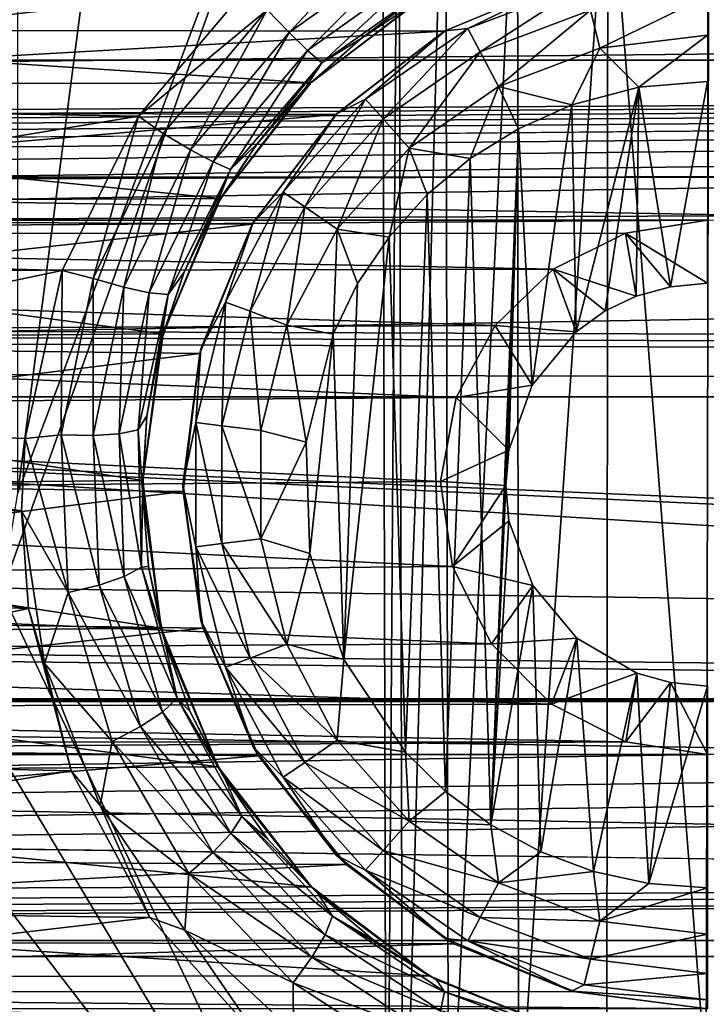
# Model space of a CAD drawing. Header units: metres. Extents: x -95 to 103, y -12 to 12.
# Tile 238 of 256: x -35.9 to -34.2, y -3.67 to -1.23. Entities that reach past the tile are written whole.
import ezdxf

# ---------------------------------------------------------------- set-up
doc = ezdxf.new("R2010")
doc.units = ezdxf.units.M
doc.layers.add('solid_P74500', color=7, linetype='CONTINUOUS')
doc.layers.add('solid_P74500_01', color=7, linetype='CONTINUOUS')

msp = doc.modelspace()

# ---------------------------------------------------------------- linework, layer by layer
at = {"layer": 'solid_P74500'}
for points in [[(-35.908985, -2.4, -1.8), (-35.908985, 2.4, -1.8), (-34.994942, 4.65, -1.8)], [(-35.006725, 0, -1.8), (-35.908985, -2.4, -1.8), (-34.994942, 4.65, -1.8)], [(-21.509121, -2.955877, 0.5), (-37.956421, 3.255723, 0.5), (-37.956421, 2.251903, 0.5)], [(-22.5, -1.545012, 0.5), (-22.5, 1.545012, 0.5), (-37.956421, 3.255723, 0.5)], [(-22.454512, -1.91126, 0.5), (-22.5, -1.545012, 0.5), (-37.956421, 3.255723, 0.5)], [(-22.322382, -2.252624, 0.5), (-22.454512, -1.91126, 0.5), (-37.956421, 3.255723, 0.5)], [(-22.111977, -2.551388, 0.5), (-22.322382, -2.252624, 0.5), (-37.956421, 3.255723, 0.5)], [(-21.835627, -2.790458, 0.5), (-22.111977, -2.551388, 0.5), (-37.956421, 3.255723, 0.5)], [(-21.509121, -2.955877, 0.5), (-21.835627, -2.790458, 0.5), (-37.956421, 3.255723, 0.5)], [(-21.509121, -2.955877, 0.5), (-37.956421, 2.251903, 0.5), (-37.956421, -2.251903, 0.5)], [(-94.018356, -1.947775, 12.347315), (89.300003, 0, 12.5), (-94.018356, 0, 12.5)], [(-35.006725, 0, -1.8), (-34.994942, -4.65, -1.8), (-35.948883, -2.647376, -1.8)], [(-35.006725, 0, -1.8), (-35.948883, -2.647376, -1.8), (-35.908985, -2.4, -1.8)], [(-34.965683, -0.253508, -1.8), (-34.994942, -4.65, -1.8), (-35.006725, 0, -1.8)], [(-34.965683, -0.253508, -1.8), (-34.954845, -4.401396, -1.8), (-34.994942, -4.65, -1.8)], [(-34.965683, -0.253508, -1.8), (-34.849258, -0.477996, -1.8), (-34.954845, -4.401396, -1.8)], [(-90.699997, -1.617044, 10.880484), (-13, -1.617046, 10.880494), (-13, -0.3, 10.995909)], [(-90.699997, -1.617044, 10.880484), (-13, -0.3, 10.995909), (-90.699997, -0.3, 10.995909)], [(-34.849258, -0.477996, -1.8), (-34.842022, -4.181844, -1.8), (-34.954845, -4.401396, -1.8)], [(-34.849258, -0.477996, -1.8), (-34.67054, -0.654936, -1.8), (-34.842022, -4.181844, -1.8)], [(-15, -0.5, -8.68562), (-85.675003, -1.327031, -8.597901), (-14.325, -1.326951, -8.597916)], [(-15, -0.5, -8.68562), (-85, -0.5, -8.68562), (-85.675003, -1.327031, -8.597901)], [(-34.67054, -0.654936, -1.8), (-34.668255, -4.007948, -1.8), (-34.842022, -4.181844, -1.8)], [(-34.67054, -0.654936, -1.8), (-34.446598, -0.767877, -1.8), (-34.668255, -4.007948, -1.8)], [(-8.2, -2.162539, 9.147798), (-90.699997, -2.162539, 9.147798), (-90.699997, -0.726812, 9.37156)], [(-8.2, -2.162539, 9.147798), (-90.699997, -0.726812, 9.37156), (-8.2, -0.726812, 9.37156)], [(-34.446598, -0.767877, -1.8), (-34.449169, -3.895406, -1.8), (-34.668255, -4.007948, -1.8)], [(-34.446598, -0.767877, -1.8), (-34.20311, -3.855084, -1.8), (-34.449169, -3.895406, -1.8)], [(-34.446598, -0.767877, -1.8), (-34.196846, -0.806697, -1.8), (-34.20311, -3.855084, -1.8)], [(-34.196846, -0.806697, -1.8), (-33.957005, -3.893337, -1.8), (-34.20311, -3.855084, -1.8)], [(-35.236435, -1.258709, -12.39299), (-35.290997, -1.202149, -12.432616), (-34.966064, -0.969143, -12.452668)], [(-34.927807, -1.03776, -12.412992), (-35.236435, -1.258709, -12.39299), (-34.966064, -0.969143, -12.452668)], [(-35.190903, -1.303362, -12.332295), (-35.236435, -1.258709, -12.39299), (-34.927807, -1.03776, -12.412992)], [(-34.895935, -1.092912, -12.352216), (-35.190903, -1.303362, -12.332295), (-34.927807, -1.03776, -12.412992)], [(-35.155926, -1.334144, -12.24754), (-35.190903, -1.303362, -12.332295), (-34.895935, -1.092912, -12.352216)], [(-34.871529, -1.132362, -12.267344), (-35.155926, -1.334144, -12.24754), (-34.895935, -1.092912, -12.352216)], [(-34.541023, -1.125822, -9.835777), (-38.557011, -1.250405, -9.820717), (-38.864166, -1.124405, -9.83594)], [(-34.541023, -1.125822, -9.835777), (-34.852089, -1.25561, -9.820053), (-38.557011, -1.250405, -9.820717)], [(-35.339699, -1.146616, -12.4473), (-37.814667, -1.429255, -12.41802), (-38.085049, -1.123883, -12.449373)], [(-35.339699, -1.146616, -12.4473), (-35.610275, -1.466333, -12.413697), (-37.814667, -1.429255, -12.41802)], [(-35.290997, -1.202149, -12.432616), (-35.610275, -1.466333, -12.413697), (-35.339699, -1.146616, -12.4473)], [(-34.871529, -1.132362, -12.267344), (-35.058296, -1.27396, -12.155999), (-35.155926, -1.334144, -12.24754)], [(-34.871529, -1.132362, -12.267344), (-34.905514, -1.170764, -12.165951), (-35.058296, -1.27396, -12.155999)], [(-34.849998, -1.254167, -12.7), (-34.852089, -1.25561, -9.820053), (-34.541023, -1.125822, -9.835777)], [(-34.849998, -1.254167, -12.7), (-34.541023, -1.125822, -9.835777), (-34.536465, -1.124296, -12.7)], [(-34.849998, -1.254167, -12.7), (-34.536465, -1.124296, -12.7), (-34.793568, -1.249048, -12.814588)], [(-34.536465, -1.124296, -12.7), (-34.505669, -1.139861, -12.814588), (-34.793568, -1.249048, -12.814588)], [(-34.793568, -1.249048, -12.814588), (-34.505669, -1.139861, -12.814588), (-34.763344, -1.306637, -12.912048)], [(-34.505669, -1.139861, -12.814588), (-34.490101, -1.203009, -12.912048), (-34.763344, -1.306637, -12.912048)], [(-35.182716, -1.38336, -11.416493), (-34.89571, -1.165409, -11.440796), (-38.498341, -1.168839, -11.440447)], [(-35.182716, -1.38336, -11.416493), (-38.498341, -1.168839, -11.440447), (-38.210136, -1.390416, -11.415636)], [(-34.905514, -1.170764, -12.165951), (-34.89571, -1.165409, -11.440796), (-35.182716, -1.38336, -11.416493)], [(-35.058296, -1.27396, -12.155999), (-34.905514, -1.170764, -12.165951), (-35.182716, -1.38336, -11.416493)], [(-34.490101, -1.203009, -12.912048), (-34.200001, -1.167785, -12.912048), (-34.466789, -1.297589, -12.977164)], [(-34.466789, -1.297589, -12.977164), (-34.200001, -1.167785, -12.912048), (-34.200001, -1.265195, -12.977164)], [(-35.290997, -1.202149, -12.432616), (-35.548603, -1.508744, -12.398873), (-35.610275, -1.466333, -12.413697)], [(-35.48122, -1.549275, -12.359361), (-35.548603, -1.508744, -12.398873), (-35.290997, -1.202149, -12.432616)], [(-35.236435, -1.258709, -12.39299), (-35.48122, -1.549275, -12.359361), (-35.290997, -1.202149, -12.432616)], [(-34.763344, -1.306637, -12.912048), (-34.490101, -1.203009, -12.912048), (-34.718075, -1.392889, -12.977164)], [(-34.490101, -1.203009, -12.912048), (-34.466789, -1.297589, -12.977164), (-34.718075, -1.392889, -12.977164)], [(-34.852089, -1.25561, -9.820053), (-38.291302, -1.450814, -9.793117), (-38.557011, -1.250405, -9.820717)], [(-34.852089, -1.25561, -9.820053), (-35.120079, -1.462097, -9.791439), (-38.291302, -1.450814, -9.793117)], [(-35.425049, -1.579799, -12.298841), (-35.48122, -1.549275, -12.359361), (-35.236435, -1.258709, -12.39299)], [(-35.190903, -1.303362, -12.332295), (-35.425049, -1.579799, -12.298841), (-35.236435, -1.258709, -12.39299)], [(-35.11924, -1.460761, -12.7), (-35.120079, -1.462097, -9.791439), (-34.852089, -1.25561, -9.820053)], [(-35.11924, -1.460761, -12.7), (-34.852089, -1.25561, -9.820053), (-34.849998, -1.254167, -12.7)], [(-35.11924, -1.460761, -12.7), (-34.849998, -1.254167, -12.7), (-35.046974, -1.423962, -12.814588)], [(-35.046974, -1.423962, -12.814588), (-34.793568, -1.249048, -12.814588), (-35.003849, -1.472644, -12.912048)], [(-34.849998, -1.254167, -12.7), (-34.793568, -1.249048, -12.814588), (-35.046974, -1.423962, -12.814588)], [(-34.793568, -1.249048, -12.814588), (-34.763344, -1.306637, -12.912048), (-35.003849, -1.472644, -12.912048)], [(-34.466789, -1.297589, -12.977164), (-34.200001, -1.265195, -12.977164), (-34.370331, -1.394617, -13)], [(-34.200001, -1.265195, -12.977164), (-34.200001, -1.38, -13), (-34.370331, -1.394617, -13)], [(-35.195923, -1.396061, -12.142079), (-35.058296, -1.27396, -12.155999), (-35.182716, -1.38336, -11.416493)], [(-35.155926, -1.334144, -12.24754), (-35.058296, -1.27396, -12.155999), (-35.195923, -1.396061, -12.142079)], [(-35.381985, -1.598689, -12.214334), (-35.425049, -1.579799, -12.298841), (-35.190903, -1.303362, -12.332295)], [(-35.155926, -1.334144, -12.24754), (-35.381985, -1.598689, -12.214334), (-35.190903, -1.303362, -12.332295)], [(-35.003849, -1.472644, -12.912048), (-34.763344, -1.306637, -12.912048), (-34.939251, -1.545556, -12.977164)], [(-34.763344, -1.306637, -12.912048), (-34.718075, -1.392889, -12.977164), (-34.939251, -1.545556, -12.977164)], [(-34.718075, -1.392889, -12.977164), (-34.466789, -1.297589, -12.977164), (-34.535686, -1.438026, -13)], [(-34.466789, -1.297589, -12.977164), (-34.370331, -1.394617, -13), (-34.535686, -1.438026, -13)], [(-84.199997, -1.723817, -8.527512), (-14.325, -1.326951, -8.597916), (-85.675003, -1.327031, -8.597901)], [(-84.199997, -1.723817, -8.527512), (-79.199997, -1.723817, -8.527512), (-14.325, -1.326951, -8.597916)], [(-79.199997, -1.723817, -8.527512), (-74.199997, -1.723817, -8.527512), (-14.325, -1.326951, -8.597916)], [(-74.199997, -1.723817, -8.527512), (-69.199997, -1.723817, -8.527512), (-14.325, -1.326951, -8.597916)], [(-69.199997, -1.723817, -8.527512), (-64.199997, -1.723817, -8.527512), (-14.325, -1.326951, -8.597916)], [(-64.199997, -1.723817, -8.527512), (-59.200001, -1.723817, -8.527512), (-14.325, -1.326951, -8.597916)], [(-59.200001, -1.723817, -8.527512), (-54.200001, -1.723817, -8.527512), (-14.325, -1.326951, -8.597916)], [(-54.200001, -1.723817, -8.527512), (-49.200001, -1.723817, -8.527512), (-14.325, -1.326951, -8.597916)], [(-49.200001, -1.723817, -8.527512), (-44.200001, -1.723817, -8.527512), (-14.325, -1.326951, -8.597916)], [(-44.200001, -1.723817, -8.527512), (-39.200001, -1.723817, -8.527512), (-14.325, -1.326951, -8.597916)], [(-39.200001, -1.723817, -8.527512), (-34.200001, -1.723817, -8.527512), (-14.325, -1.326951, -8.597916)], [(-35.155926, -1.334144, -12.24754), (-35.316139, -1.534879, -12.124618), (-35.381985, -1.598689, -12.214334)], [(-35.155926, -1.334144, -12.24754), (-35.195923, -1.396061, -12.142079), (-35.316139, -1.534879, -12.124618)], [(-35.406647, -1.6701, -11.378082), (-35.182716, -1.38336, -11.416493), (-38.210136, -1.390416, -11.415636)], [(-35.406647, -1.6701, -11.378082), (-38.210136, -1.390416, -11.415636), (-37.986534, -1.68181, -11.376358)], [(-35.195923, -1.396061, -12.142079), (-35.182716, -1.38336, -11.416493), (-35.406647, -1.6701, -11.378082)], [(-34.370331, -1.394617, -13), (-34.200001, -1.38, -13), (-34.291828, -1.889518, -13)], [(-34.200001, -1.38, -13), (-34.200001, -1.88, -13), (-34.291828, -1.889518, -13)], [(-35.316139, -1.534879, -12.124618), (-35.195923, -1.396061, -12.142079), (-35.406647, -1.6701, -11.378082)], [(-34.939251, -1.545556, -12.977164), (-34.718075, -1.392889, -12.977164), (-34.788025, -1.571459, -13)], [(-34.718075, -1.392889, -12.977164), (-34.668499, -1.497416, -13), (-34.788025, -1.571459, -13)], [(-34.718075, -1.392889, -12.977164), (-34.535686, -1.438026, -13), (-34.668499, -1.497416, -13)], [(-34.535686, -1.438026, -13), (-34.370331, -1.394617, -13), (-34.525322, -2.000879, -13)], [(-34.370331, -1.394617, -13), (-34.4538, -1.949256, -13), (-34.525322, -2.000879, -13)], [(-34.370331, -1.394617, -13), (-34.376312, -1.912484, -13), (-34.4538, -1.949256, -13)], [(-34.370331, -1.394617, -13), (-34.291828, -1.889518, -13), (-34.376312, -1.912484, -13)], [(-35.610275, -1.466333, -12.413697), (-37.619183, -1.798082, -12.37), (-37.814667, -1.429255, -12.41802)], [(-35.25116, -1.654437, -12.814588), (-35.046974, -1.423962, -12.814588), (-35.197632, -1.691383, -12.912048)], [(-35.11924, -1.460761, -12.7), (-35.046974, -1.423962, -12.814588), (-35.25116, -1.654437, -12.814588)], [(-35.046974, -1.423962, -12.814588), (-35.003849, -1.472644, -12.912048), (-35.197632, -1.691383, -12.912048)], [(-34.668499, -1.497416, -13), (-34.535686, -1.438026, -13), (-34.634666, -2.133235, -13)], [(-34.535686, -1.438026, -13), (-34.525322, -2.000879, -13), (-34.634666, -2.133235, -13)], [(-35.120079, -1.462097, -9.791439), (-38.083183, -1.714678, -9.750379), (-38.291302, -1.450814, -9.793117)], [(-35.120079, -1.462097, -9.791439), (-35.328274, -1.734278, -9.746911), (-38.083183, -1.714678, -9.750379)], [(-35.325832, -1.73, -12.7), (-35.328274, -1.734278, -9.746911), (-35.120079, -1.462097, -9.791439)], [(-35.325832, -1.73, -12.7), (-35.120079, -1.462097, -9.791439), (-35.11924, -1.460761, -12.7)], [(-35.325832, -1.73, -12.7), (-35.11924, -1.460761, -12.7), (-35.25116, -1.654437, -12.814588)], [(-35.610275, -1.466333, -12.413697), (-35.799236, -1.848754, -12.362529), (-37.619183, -1.798082, -12.37)], [(-35.722137, -1.868475, -12.348531), (-35.799236, -1.848754, -12.362529), (-35.610275, -1.466333, -12.413697)], [(-35.548603, -1.508744, -12.398873), (-35.722137, -1.868475, -12.348531), (-35.610275, -1.466333, -12.413697)], [(-35.197632, -1.691383, -12.912048), (-35.003849, -1.472644, -12.912048), (-35.117466, -1.746719, -12.977164)], [(-35.003849, -1.472644, -12.912048), (-34.939251, -1.545556, -12.977164), (-35.117466, -1.746719, -12.977164)], [(-35.646454, -1.890138, -12.30921), (-35.722137, -1.868475, -12.348531), (-35.548603, -1.508744, -12.398873)], [(-35.48122, -1.549275, -12.359361), (-35.646454, -1.890138, -12.30921), (-35.548603, -1.508744, -12.398873)], [(-34.736984, -3.223215, -13), (-34.788025, -1.571459, -13), (-34.668499, -1.497416, -13)], [(-34.736984, -3.223215, -13), (-34.668499, -1.497416, -13), (-34.69928, -2.382048, -13)], [(-34.668499, -1.497416, -13), (-34.69249, -2.29461, -13), (-34.69928, -2.382048, -13)], [(-34.668499, -1.497416, -13), (-34.634666, -2.133235, -13), (-34.69249, -2.29461, -13)], [(-35.417145, -1.688223, -12.102405), (-35.316139, -1.534879, -12.124618), (-35.406647, -1.6701, -11.378082)], [(-35.381985, -1.598689, -12.214334), (-35.316139, -1.534879, -12.124618), (-35.417145, -1.688223, -12.102405)], [(-35.583755, -1.903963, -12.248988), (-35.646454, -1.890138, -12.30921), (-35.48122, -1.549275, -12.359361)], [(-35.425049, -1.579799, -12.298841), (-35.583755, -1.903963, -12.248988), (-35.48122, -1.549275, -12.359361)], [(-35.117466, -1.746719, -12.977164), (-34.939251, -1.545556, -12.977164), (-34.98888, -1.76597, -13)], [(-34.939251, -1.545556, -12.977164), (-34.894634, -1.660704, -13), (-34.98888, -1.76597, -13)], [(-34.939251, -1.545556, -12.977164), (-34.788025, -1.571459, -13), (-34.894634, -1.660704, -13)], [(-35.53624, -1.908709, -12.164902), (-35.583755, -1.903963, -12.248988), (-35.425049, -1.579799, -12.298841)], [(-35.381985, -1.598689, -12.214334), (-35.53624, -1.908709, -12.164902), (-35.425049, -1.579799, -12.298841)], [(-34.849243, -3.140564, -13), (-34.894634, -1.660704, -13), (-34.788025, -1.571459, -13)], [(-34.736984, -3.223215, -13), (-34.849243, -3.140564, -13), (-34.788025, -1.571459, -13)], [(-35.381985, -1.598689, -12.214334), (-35.497112, -1.853215, -12.075004), (-35.53624, -1.908709, -12.164902)], [(-35.381985, -1.598689, -12.214334), (-35.417145, -1.688223, -12.102405), (-35.497112, -1.853215, -12.075004)], [(-90.699997, -1.617044, 10.880484), (-90.699997, -2.910733, 10.607904), (-13, -1.617046, 10.880494)], [(-90.699997, -2.910733, 10.607904), (-13, -2.910733, 10.607904), (-13, -1.617046, 10.880494)], [(-35.394253, -1.92708, -12.814588), (-35.25116, -1.654437, -12.814588), (-35.333443, -1.950143, -12.912048)], [(-35.325832, -1.73, -12.7), (-35.25116, -1.654437, -12.814588), (-35.394253, -1.92708, -12.814588)], [(-35.25116, -1.654437, -12.814588), (-35.197632, -1.691383, -12.912048), (-35.333443, -1.950143, -12.912048)], [(-35.548954, -2.005872, -11.323713), (-35.406647, -1.6701, -11.378082), (-37.986534, -1.68181, -11.376358)], [(-35.548954, -2.005872, -11.323713), (-37.986534, -1.68181, -11.376358), (-37.846165, -2.025086, -11.320292)], [(-35.417145, -1.688223, -12.102405), (-35.406647, -1.6701, -11.378082), (-35.548954, -2.005872, -11.323713)], [(-34.948109, -3.04319, -13), (-34.98888, -1.76597, -13), (-34.894634, -1.660704, -13)], [(-34.849243, -3.140564, -13), (-34.948109, -3.04319, -13), (-34.894634, -1.660704, -13)], [(-35.497112, -1.853215, -12.075004), (-35.417145, -1.688223, -12.102405), (-35.548954, -2.005872, -11.323713)], [(-35.333443, -1.950143, -12.912048), (-35.197632, -1.691383, -12.912048), (-35.242359, -1.984685, -12.977164)], [(-35.197632, -1.691383, -12.912048), (-35.117466, -1.746719, -12.977164), (-35.242359, -1.984685, -12.977164)], [(-39.200001, -1.723817, -8.527512), (-38.992798, -1.757161, -8.520703), (-34.200001, -1.723817, -8.527512)], [(-38.992798, -1.757161, -8.520703), (-34.403358, -1.756095, -8.520923), (-34.200001, -1.723817, -8.527512)], [(-35.328274, -1.734278, -9.746911), (-37.949829, -2.023391, -9.691021), (-38.083183, -1.714678, -9.750379)], [(-35.455704, -2.043535, -12.7), (-35.328274, -1.734278, -9.746911), (-35.325832, -1.73, -12.7)], [(-35.455704, -2.043535, -12.7), (-35.325832, -1.73, -12.7), (-35.394253, -1.92708, -12.814588)], [(-34.200001, -1.88, -13), (-34.200001, -1.723817, -8.527512), (-34.403358, -1.756095, -8.520923)], [(-38.992798, -1.757161, -8.520703), (-34.582504, -1.845929, -8.501914), (-34.403358, -1.756095, -8.520923)], [(-38.992798, -1.757161, -8.520703), (-38.807369, -1.853611, -8.500242), (-34.582504, -1.845929, -8.501914)], [(-35.328274, -1.734278, -9.746911), (-35.458294, -2.055073, -9.684352), (-37.949829, -2.023391, -9.691021)], [(-35.455704, -2.043535, -12.7), (-35.458294, -2.055073, -9.684352), (-35.328274, -1.734278, -9.746911)], [(-35.242359, -1.984685, -12.977164), (-35.117466, -1.746719, -12.977164), (-35.127319, -2.00642, -13)], [(-35.117466, -1.746719, -12.977164), (-35.066879, -1.881509, -13), (-35.127319, -2.00642, -13)], [(-35.117466, -1.746719, -12.977164), (-34.98888, -1.76597, -13), (-35.066879, -1.881509, -13)], [(-34.376312, -1.912484, -13), (-34.403358, -1.756095, -8.520923), (-34.582504, -1.845929, -8.501914)], [(-34.291828, -1.889518, -13), (-34.200001, -1.88, -13), (-34.403358, -1.756095, -8.520923)], [(-34.376312, -1.912484, -13), (-34.291828, -1.889518, -13), (-34.403358, -1.756095, -8.520923)], [(-35.101101, -2.813346, -13), (-35.066879, -1.881509, -13), (-34.98888, -1.76597, -13)], [(-34.948109, -3.04319, -13), (-35.101101, -2.813346, -13), (-34.98888, -1.76597, -13)], [(-17, -2.917726, 11.123708), (-90.699997, -2.917726, 11.123708), (-92.5, -1.797398, 11.358476)], [(-35.799236, -1.848754, -12.362529), (-37.515591, -2.208822, -12.303296), (-37.619183, -1.798082, -12.37)], [(-38.807369, -1.853611, -8.500242), (-34.726402, -1.985125, -8.470494), (-34.582504, -1.845929, -8.501914)], [(-38.807369, -1.853611, -8.500242), (-38.660755, -2.0028, -8.466332), (-34.726402, -1.985125, -8.470494)], [(-35.799236, -1.848754, -12.362529), (-35.890751, -2.265586, -12.292971), (-37.515591, -2.208822, -12.303296)], [(-35.801437, -2.256752, -12.280845), (-35.890751, -2.265586, -12.292971), (-35.799236, -1.848754, -12.362529)], [(-35.722137, -1.868475, -12.348531), (-35.801437, -2.256752, -12.280845), (-35.799236, -1.848754, -12.362529)], [(-35.554874, -2.027416, -12.042666), (-35.497112, -1.853215, -12.075004), (-35.548954, -2.005872, -11.323713)], [(-35.53624, -1.908709, -12.164902), (-35.497112, -1.853215, -12.075004), (-35.554874, -2.027416, -12.042666)], [(-34.525322, -2.000879, -13), (-34.582504, -1.845929, -8.501914), (-34.726402, -1.985125, -8.470494)], [(-34.4538, -1.949256, -13), (-34.376312, -1.912484, -13), (-34.582504, -1.845929, -8.501914)], [(-34.525322, -2.000879, -13), (-34.4538, -1.949256, -13), (-34.582504, -1.845929, -8.501914)], [(-35.722599, -2.258195, -12.241779), (-35.801437, -2.256752, -12.280845), (-35.722137, -1.868475, -12.348531)], [(-35.646454, -1.890138, -12.30921), (-35.722599, -2.258195, -12.241779), (-35.722137, -1.868475, -12.348531)], [(-35.658142, -2.254272, -12.181951), (-35.722599, -2.258195, -12.241779), (-35.646454, -1.890138, -12.30921)], [(-35.583755, -1.903963, -12.248988), (-35.658142, -2.254272, -12.181951), (-35.646454, -1.890138, -12.30921)], [(-35.610485, -2.244181, -12.098416), (-35.658142, -2.254272, -12.181951), (-35.583755, -1.903963, -12.248988)], [(-35.53624, -1.908709, -12.164902), (-35.610485, -2.244181, -12.098416), (-35.583755, -1.903963, -12.248988)], [(-35.101101, -2.813346, -13), (-35.127319, -2.00642, -13), (-35.066879, -1.881509, -13)], [(-35.53624, -1.908709, -12.164902), (-35.589546, -2.209238, -12.004983), (-35.610485, -2.244181, -12.098416)], [(-35.53624, -1.908709, -12.164902), (-35.554874, -2.027416, -12.042666), (-35.589546, -2.209238, -12.004983)], [(-35.467941, -2.226044, -12.814588), (-35.394253, -1.92708, -12.814588), (-35.403378, -2.233884, -12.912048)], [(-35.455704, -2.043535, -12.7), (-35.394253, -1.92708, -12.814588), (-35.467941, -2.226044, -12.814588)], [(-35.394253, -1.92708, -12.814588), (-35.333443, -1.950143, -12.912048), (-35.403378, -2.233884, -12.912048)], [(-35.403378, -2.233884, -12.912048), (-35.333443, -1.950143, -12.912048), (-35.306675, -2.245625, -12.977164)], [(-35.333443, -1.950143, -12.912048), (-35.242359, -1.984685, -12.977164), (-35.306675, -2.245625, -12.977164)], [(-38.660755, -2.0028, -8.466332), (-34.822987, -2.164172, -8.426527), (-34.726402, -1.985125, -8.470494)], [(-35.306675, -2.245625, -12.977164), (-35.242359, -1.984685, -12.977164), (-35.194279, -2.274285, -13)], [(-35.242359, -1.984685, -12.977164), (-35.127319, -2.00642, -13), (-35.194279, -2.274285, -13)], [(-34.634666, -2.133235, -13), (-34.726402, -1.985125, -8.470494), (-34.822987, -2.164172, -8.426527)], [(-34.634666, -2.133235, -13), (-34.525322, -2.000879, -13), (-34.726402, -1.985125, -8.470494)], [(-38.660755, -2.0028, -8.466332), (-38.568012, -2.190957, -8.419602), (-34.822987, -2.164172, -8.426527)], [(-35.458294, -2.055073, -9.684352), (-37.901043, -2.360147, -9.614557), (-37.949829, -2.023391, -9.691021)], [(-35.599232, -2.369275, -11.25329), (-35.548954, -2.005872, -11.323713), (-37.846165, -2.025086, -11.320292)], [(-35.599232, -2.369275, -11.25329), (-37.846165, -2.025086, -11.320292), (-37.800606, -2.391351, -11.248619)], [(-35.554874, -2.027416, -12.042666), (-35.548954, -2.005872, -11.323713), (-35.599232, -2.369275, -11.25329)], [(-35.18536, -2.550327, -13), (-35.194279, -2.274285, -13), (-35.127319, -2.00642, -13)], [(-35.101101, -2.813346, -13), (-35.18536, -2.550327, -13), (-35.127319, -2.00642, -13)], [(-35.589546, -2.209238, -12.004983), (-35.554874, -2.027416, -12.042666), (-35.599232, -2.369275, -11.25329)], [(-35.5, -2.38, -12.7), (-35.458294, -2.055073, -9.684352), (-35.455704, -2.043535, -12.7)], [(-35.5, -2.38, -12.7), (-35.455704, -2.043535, -12.7), (-35.467941, -2.226044, -12.814588)], [(-35.458294, -2.055073, -9.684352), (-35.499374, -2.396642, -9.605525), (-37.901043, -2.360147, -9.614557)], [(-35.5, -2.38, -12.7), (-35.499374, -2.396642, -9.605525), (-35.458294, -2.055073, -9.684352)], [(-34.69249, -2.29461, -13), (-34.634666, -2.133235, -13), (-34.822987, -2.164172, -8.426527)], [(-16.67, -3.55, 8.703878), (-90.699997, -3.55, 8.703878), (-90.699997, -2.162539, 9.147798)], [(-16.67, -3.301332, 8.801205), (-16.67, -3.55, 8.703878), (-90.699997, -2.162539, 9.147798)], [(-16.67, -3.301332, 8.801205), (-90.699997, -2.162539, 9.147798), (-16.67, -3.05, 8.891428)], [(-14.67, -3.05, 8.891428), (-16.67, -3.05, 8.891428), (-90.699997, -2.162539, 9.147798)], [(-8.2, -2.162539, 9.147798), (-14.67, -3.05, 8.891428), (-90.699997, -2.162539, 9.147798)], [(-38.568012, -2.190957, -8.419602), (-34.861526, -2.371784, -8.370462), (-34.822987, -2.164172, -8.426527)], [(-34.69249, -2.29461, -13), (-34.822987, -2.164172, -8.426527), (-34.861526, -2.371784, -8.370462)], [(-38.568012, -2.190957, -8.419602), (-38.538437, -2.402006, -8.36184), (-34.861526, -2.371784, -8.370462)], [(-35.899746, -2.4446, -12.258627), (-37.50016, -2.444274, -12.258692), (-37.515591, -2.208822, -12.303296)], [(-35.890751, -2.265586, -12.292971), (-35.899746, -2.4446, -12.258627), (-37.515591, -2.208822, -12.303296)], [(-35.610485, -2.244181, -12.098416), (-35.589546, -2.209238, -12.004983), (-35.599907, -2.396032, -11.96127)], [(-35.599907, -2.396032, -11.96127), (-35.589546, -2.209238, -12.004983), (-35.599232, -2.369275, -11.25329)], [(-35.610485, -2.244181, -12.098416), (-35.602226, -2.584174, -12.016716), (-35.658142, -2.254272, -12.181951)], [(-35.610485, -2.244181, -12.098416), (-35.599907, -2.396032, -11.96127), (-35.602226, -2.584174, -12.016716)], [(-35.5, -2.38, -12.7), (-35.467941, -2.226044, -12.814588), (-35.467941, -2.533956, -12.814588)], [(-35.467941, -2.226044, -12.814588), (-35.403378, -2.233884, -12.912048), (-35.403378, -2.526116, -12.912048)], [(-35.467941, -2.533956, -12.814588), (-35.467941, -2.226044, -12.814588), (-35.403378, -2.526116, -12.912048)], [(-35.403378, -2.233884, -12.912048), (-35.306675, -2.245625, -12.977164), (-35.306675, -2.514375, -12.977164)], [(-35.403378, -2.526116, -12.912048), (-35.403378, -2.233884, -12.912048), (-35.306675, -2.514375, -12.977164)], [(-35.306675, -2.514375, -12.977164), (-35.306675, -2.245625, -12.977164), (-35.194279, -2.274285, -13)], [(-37.956421, -2.251903, 0.5), (-37.956421, -3.255723, 0.5), (-16.67, -3.55, 0.5)], [(-21.149256, -3.037568, 0.5), (-37.956421, -2.251903, 0.5), (-16.67, -3.55, 0.5)], [(-21.509121, -2.955877, 0.5), (-37.956421, -2.251903, 0.5), (-21.149256, -3.037568, 0.5)], [(-35.784, -2.647419, -12.197944), (-35.899746, -2.4446, -12.258627), (-35.890751, -2.265586, -12.292971)], [(-35.801437, -2.256752, -12.280845), (-35.784, -2.647419, -12.197944), (-35.890751, -2.265586, -12.292971)], [(-35.707226, -2.628935, -12.159133), (-35.784, -2.647419, -12.197944), (-35.801437, -2.256752, -12.280845)], [(-35.722599, -2.258195, -12.241779), (-35.707226, -2.628935, -12.159133), (-35.801437, -2.256752, -12.280845)], [(-35.658142, -2.254272, -12.181951), (-35.645786, -2.607955, -12.099697), (-35.722599, -2.258195, -12.241779)], [(-35.645786, -2.607955, -12.099697), (-35.707226, -2.628935, -12.159133), (-35.722599, -2.258195, -12.241779)], [(-35.602226, -2.584174, -12.016716), (-35.645786, -2.607955, -12.099697), (-35.658142, -2.254272, -12.181951)], [(-35.306675, -2.514375, -12.977164), (-35.194279, -2.274285, -13), (-35.18536, -2.550327, -13)], [(-34.69928, -2.382048, -13), (-34.69249, -2.29461, -13), (-34.861526, -2.371784, -8.370462)], [(-35.499374, -2.396642, -9.605525), (-37.940205, -2.700332, -9.524611), (-37.901043, -2.360147, -9.614557)], [(-38.538437, -2.402006, -8.36184), (-34.832134, -2.582519, -8.307863), (-34.861526, -2.371784, -8.370462)], [(-35.553787, -2.735547, -11.169906), (-37.800606, -2.391351, -11.248619), (-37.851887, -2.756503, -11.164752)], [(-35.553787, -2.735547, -11.169906), (-35.599232, -2.369275, -11.25329), (-37.800606, -2.391351, -11.248619)], [(-35.599907, -2.396032, -11.96127), (-35.599232, -2.369275, -11.25329), (-35.553787, -2.735547, -11.169906)], [(-35.455704, -2.716465, -12.7), (-35.499374, -2.396642, -9.605525), (-35.5, -2.38, -12.7)], [(-35.455704, -2.716465, -12.7), (-35.5, -2.38, -12.7), (-35.467941, -2.533956, -12.814588)], [(-34.69928, -2.382048, -13), (-34.861526, -2.371784, -8.370462), (-34.832134, -2.582519, -8.307863)], [(-34.691769, -2.469405, -13), (-34.69928, -2.382048, -13), (-34.832134, -2.582519, -8.307863)], [(-34.736984, -3.223215, -13), (-34.69928, -2.382048, -13), (-34.691769, -2.469405, -13)], [(-38.538437, -2.402006, -8.36184), (-38.578682, -2.613603, -8.298137), (-34.832134, -2.582519, -8.307863)], [(-35.499374, -2.396642, -9.605525), (-35.449978, -2.736265, -9.51435), (-37.940205, -2.700332, -9.524611)], [(-35.602226, -2.584174, -12.016716), (-35.599907, -2.396032, -11.96127), (-35.585194, -2.583069, -11.913528)], [(-35.585194, -2.583069, -11.913528), (-35.599907, -2.396032, -11.96127), (-35.553787, -2.735547, -11.169906)], [(-35.455704, -2.716465, -12.7), (-35.449978, -2.736265, -9.51435), (-35.499374, -2.396642, -9.605525)], [(89.300003, -2.500021, 12.247444), (89.300003, -2.45, 12.257548), (-94.018356, -3.847966, 11.892988)], [(-35.882362, -2.687148, -12.207753), (-37.511219, -2.63359, -12.219419), (-37.50016, -2.444274, -12.258692)], [(-35.899746, -2.4446, -12.258627), (-35.882362, -2.687148, -12.207753), (-37.50016, -2.444274, -12.258692)], [(-35.843239, -2.823382, -12.176609), (-35.882362, -2.687148, -12.207753), (-35.899746, -2.4446, -12.258627)], [(-35.784, -2.647419, -12.197944), (-35.843239, -2.823382, -12.176609), (-35.899746, -2.4446, -12.258627)], [(-34.632656, -2.63014, -13), (-34.691769, -2.469405, -13), (-34.832134, -2.582519, -8.307863)], [(-34.736984, -3.223215, -13), (-34.691769, -2.469405, -13), (-34.632656, -2.63014, -13)], [(89.300003, -2.55, 12.237136), (89.300003, -2.500021, 12.247444), (-94.018356, -3.847966, 11.892988)], [(-35.403378, -2.526116, -12.912048), (-35.306675, -2.514375, -12.977164), (-35.242359, -2.775315, -12.977164)], [(-35.242359, -2.775315, -12.977164), (-35.306675, -2.514375, -12.977164), (-35.18536, -2.550327, -13)], [(-35.467941, -2.533956, -12.814588), (-35.403378, -2.526116, -12.912048), (-35.333443, -2.809857, -12.912048)], [(-35.394253, -2.832921, -12.814588), (-35.467941, -2.533956, -12.814588), (-35.333443, -2.809857, -12.912048)], [(-35.455704, -2.716465, -12.7), (-35.467941, -2.533956, -12.814588), (-35.394253, -2.832921, -12.814588)], [(-35.333443, -2.809857, -12.912048), (-35.403378, -2.526116, -12.912048), (-35.242359, -2.775315, -12.977164)], [(92.5, -2.55, 12.237136), (89.300003, -2.55, 12.237136), (-94.018356, -3.847966, 11.892988)], [(92.5, -4.414677, 11.694401), (92.5, -2.55, 12.237136), (-94.018356, -3.847966, 11.892988)], [(-35.242359, -2.775315, -12.977164), (-35.18536, -2.550327, -13), (-35.101101, -2.813346, -13)], [(-38.578682, -2.613603, -8.298137), (-34.735504, -2.774547, -8.245719), (-34.832134, -2.582519, -8.307863)], [(-35.602226, -2.584174, -12.016716), (-35.514481, -2.909326, -11.92462), (-35.645786, -2.607955, -12.099697)], [(-35.602226, -2.584174, -12.016716), (-35.585194, -2.583069, -11.913528), (-35.545765, -2.765902, -11.863027)], [(-35.602226, -2.584174, -12.016716), (-35.545765, -2.765902, -11.863027), (-35.514481, -2.909326, -11.92462)], [(-35.545765, -2.765902, -11.863027), (-35.585194, -2.583069, -11.913528), (-35.553787, -2.735547, -11.169906)], [(-34.632656, -2.63014, -13), (-34.832134, -2.582519, -8.307863), (-34.735504, -2.774547, -8.245719)], [(-35.645786, -2.607955, -12.099697), (-35.55069, -2.944107, -12.007248), (-35.707226, -2.628935, -12.159133)], [(-35.514481, -2.909326, -11.92462), (-35.55069, -2.944107, -12.007248), (-35.645786, -2.607955, -12.099697)], [(-38.578682, -2.613603, -8.298137), (-38.680794, -2.796605, -8.238264), (-34.735504, -2.774547, -8.245719)], [(-35.882362, -2.687148, -12.207753), (-37.607014, -3.046415, -12.123092), (-37.511219, -2.63359, -12.219419)], [(-35.707226, -2.628935, -12.159133), (-35.605091, -2.979955, -12.066435), (-35.784, -2.647419, -12.197944)], [(-35.55069, -2.944107, -12.007248), (-35.605091, -2.979955, -12.066435), (-35.707226, -2.628935, -12.159133)], [(-34.612873, -3.290737, -13), (-34.736984, -3.223215, -13), (-34.632656, -2.63014, -13)], [(-34.523323, -2.760992, -13), (-34.632656, -2.63014, -13), (-34.735504, -2.774547, -8.245719)], [(-34.612873, -3.290737, -13), (-34.632656, -2.63014, -13), (-34.523323, -2.760992, -13)], [(-36.06115, -2.865844, -1.8), (-35.948883, -2.647376, -1.8), (-34.994942, -4.65, -1.8)], [(-35.784, -2.647419, -12.197944), (-35.675121, -3.016618, -12.105084), (-35.843239, -2.823382, -12.176609)], [(-35.605091, -2.979955, -12.066435), (-35.675121, -3.016618, -12.105084), (-35.784, -2.647419, -12.197944)], [(-35.449978, -2.736265, -9.51435), (-38.068119, -3.019568, -9.428267), (-37.940205, -2.700332, -9.524611)], [(-35.882362, -2.687148, -12.207753), (-35.776768, -3.089321, -12.112229), (-37.607014, -3.046415, -12.123092)], [(-35.843239, -2.823382, -12.176609), (-35.776768, -3.089321, -12.112229), (-35.882362, -2.687148, -12.207753)], [(-35.325832, -3.03, -12.7), (-35.449978, -2.736265, -9.51435), (-35.455704, -2.716465, -12.7)], [(-35.325832, -3.03, -12.7), (-35.455704, -2.716465, -12.7), (-35.394253, -2.832921, -12.814588)], [(-35.449978, -2.736265, -9.51435), (-35.312622, -3.052197, -9.417754), (-38.068119, -3.019568, -9.428267)], [(-35.412621, -3.07956, -11.079996), (-37.851887, -2.756503, -11.164752), (-37.997723, -3.097138, -11.075095)], [(-35.412621, -3.07956, -11.079996), (-35.553787, -2.735547, -11.169906), (-37.851887, -2.756503, -11.164752)], [(-35.545765, -2.765902, -11.863027), (-35.553787, -2.735547, -11.169906), (-35.412621, -3.07956, -11.079996)], [(-35.325832, -3.03, -12.7), (-35.312622, -3.052197, -9.417754), (-35.449978, -2.736265, -9.51435)], [(-38.680794, -2.796605, -8.238264), (-34.58625, -2.924519, -8.193728), (-34.735504, -2.774547, -8.245719)], [(-35.482365, -2.941731, -11.808992), (-35.545765, -2.765902, -11.863027), (-35.412621, -3.07956, -11.079996)], [(-35.514481, -2.909326, -11.92462), (-35.545765, -2.765902, -11.863027), (-35.482365, -2.941731, -11.808992)], [(-35.333443, -2.809857, -12.912048), (-35.242359, -2.775315, -12.977164), (-35.117466, -3.013281, -12.977164)], [(-35.117466, -3.013281, -12.977164), (-35.242359, -2.775315, -12.977164), (-35.101101, -2.813346, -13)], [(-34.523323, -2.760992, -13), (-34.735504, -2.774547, -8.245719), (-34.58625, -2.924519, -8.193728)], [(-34.482491, -3.339016, -13), (-34.612873, -3.290737, -13), (-34.523323, -2.760992, -13)], [(-34.375313, -2.847855, -13), (-34.523323, -2.760992, -13), (-34.58625, -2.924519, -8.193728)], [(-34.482491, -3.339016, -13), (-34.523323, -2.760992, -13), (-34.375313, -2.847855, -13)], [(-38.680794, -2.796605, -8.238264), (-38.828304, -2.935004, -8.189979), (-34.58625, -2.924519, -8.193728)], [(-35.843239, -2.823382, -12.176609), (-35.704704, -3.175593, -12.088072), (-35.776768, -3.089321, -12.112229)], [(-35.675121, -3.016618, -12.105084), (-35.704704, -3.175593, -12.088072), (-35.843239, -2.823382, -12.176609)], [(-35.394253, -2.832921, -12.814588), (-35.333443, -2.809857, -12.912048), (-35.197632, -3.068617, -12.912048)], [(-35.197632, -3.068617, -12.912048), (-35.333443, -2.809857, -12.912048), (-35.117466, -3.013281, -12.977164)], [(-35.117466, -3.013281, -12.977164), (-35.101101, -2.813346, -13), (-34.948109, -3.04319, -13)], [(-35.25116, -3.105563, -12.814588), (-35.394253, -2.832921, -12.814588), (-35.197632, -3.068617, -12.912048)], [(-35.325832, -3.03, -12.7), (-35.394253, -2.832921, -12.814588), (-35.25116, -3.105563, -12.814588)], [(-34.375313, -2.847855, -13), (-34.58625, -2.924519, -8.193728), (-34.402374, -3.017784, -8.15984)], [(-34.345043, -3.36864, -13), (-34.482491, -3.339016, -13), (-34.375313, -2.847855, -13)], [(-34.291309, -2.870527, -13), (-34.375313, -2.847855, -13), (-34.402374, -3.017784, -8.15984)], [(-34.345043, -3.36864, -13), (-34.375313, -2.847855, -13), (-34.291309, -2.870527, -13)], [(-36.234058, -3.03888, -1.8), (-36.06115, -2.865844, -1.8), (-34.994942, -4.65, -1.8)], [(-34.291309, -2.870527, -13), (-34.402374, -3.017784, -8.15984), (-34.200001, -3.049433, -8.148065)], [(-34.345043, -3.36864, -13), (-34.291309, -2.870527, -13), (-34.200001, -2.88, -13)], [(-34.345043, -3.36864, -13), (-34.200001, -2.88, -13), (-34.200001, -3.38, -13)], [(-34.291309, -2.870527, -13), (-34.200001, -3.049433, -8.148065), (-34.200001, -2.88, -13)], [(-90.699997, -2.917726, 11.123708), (-16.78986, -2.912514, 11.097918), (-16.580158, -2.910733, 11.071284)], [(-90.699997, -2.910733, 10.607904), (-16.580158, -2.910733, 11.071284), (-14.790274, -2.910733, 10.839775)], [(-90.699997, -2.910733, 11.071284), (-16.580158, -2.910733, 11.071284), (-90.699997, -2.910733, 11.022143)], [(-90.699997, -2.910733, 10.607904), (-90.699997, -2.910733, 11.022143), (-16.580158, -2.910733, 11.071284)], [(-90.699997, -2.917726, 11.123708), (-16.580158, -2.910733, 11.071284), (-90.699997, -2.910733, 11.071284)], [(-90.699997, -2.910733, 10.607904), (-14.790274, -2.910733, 10.839775), (-13, -2.910733, 10.607904)], [(-16.78986, -2.912514, 11.097918), (-90.699997, -2.917726, 11.123708), (-17, -2.917726, 11.123708)], [(-38.828304, -2.935004, -8.189979), (-34.402374, -3.017784, -8.15984), (-34.58625, -2.924519, -8.193728)], [(-35.514481, -2.909326, -11.92462), (-35.353771, -3.202753, -11.829181), (-35.55069, -2.944107, -12.007248)], [(-35.514481, -2.909326, -11.92462), (-35.482365, -2.941731, -11.808992), (-35.396561, -3.106803, -11.755662)], [(-35.514481, -2.909326, -11.92462), (-35.396561, -3.106803, -11.755662), (-35.353771, -3.202753, -11.829181)], [(-38.828304, -2.935004, -8.189979), (-39.005268, -3.020148, -8.158965), (-34.402374, -3.017784, -8.15984)], [(-35.55069, -2.944107, -12.007248), (-35.380863, -3.244982, -11.911826), (-35.605091, -2.979955, -12.066435)], [(-35.353771, -3.202753, -11.829181), (-35.380863, -3.244982, -11.911826), (-35.55069, -2.944107, -12.007248)], [(-35.396561, -3.106803, -11.755662), (-35.482365, -2.941731, -11.808992), (-35.412621, -3.07956, -11.079996)], [(-35.605091, -2.979955, -12.066435), (-35.425377, -3.292536, -11.971027), (-35.675121, -3.016618, -12.105084)], [(-35.380863, -3.244982, -11.911826), (-35.425377, -3.292536, -11.971027), (-35.605091, -2.979955, -12.066435)], [(-39.200001, -3.049433, -8.148065), (-34.200001, -3.049433, -8.148065), (-34.402374, -3.017784, -8.15984)], [(-39.005268, -3.020148, -8.158965), (-39.200001, -3.049433, -8.148065), (-34.402374, -3.017784, -8.15984)], [(-35.312622, -3.052197, -9.417754), (-38.285477, -3.302219, -9.333025), (-38.068119, -3.019568, -9.428267)], [(-35.675121, -3.016618, -12.105084), (-35.484875, -3.344565, -12.009689), (-35.704704, -3.175593, -12.088072)], [(-35.425377, -3.292536, -11.971027), (-35.484875, -3.344565, -12.009689), (-35.675121, -3.016618, -12.105084)], [(-35.197632, -3.068617, -12.912048), (-35.117466, -3.013281, -12.977164), (-34.939251, -3.214443, -12.977164)], [(-34.939251, -3.214443, -12.977164), (-35.117466, -3.013281, -12.977164), (-34.948109, -3.04319, -13)], [(-19.200001, -3.049433, -8.148065), (-85.675003, -3.841013, -7.806084), (-14.325, -3.840867, -7.806155)], [(-34.200001, -3.049433, -8.148065), (-85.675003, -3.841013, -7.806084), (-29.200001, -3.049433, -8.148065)], [(-24.200001, -3.049433, -8.148065), (-29.200001, -3.049433, -8.148065), (-85.675003, -3.841013, -7.806084)], [(-39.200001, -3.049433, -8.148065), (-85.675003, -3.841013, -7.806084), (-34.200001, -3.049433, -8.148065)], [(-24.200001, -3.049433, -8.148065), (-85.675003, -3.841013, -7.806084), (-19.200001, -3.049433, -8.148065)], [(-36.234058, -3.03888, -1.8), (-34.994942, -4.65, -1.8), (-38.731747, -5.292052, -1.8)], [(-35.776768, -3.089321, -12.112229), (-37.79776, -3.423377, -12.022083), (-37.607014, -3.046415, -12.123092)], [(-35.11924, -3.299239, -12.7), (-35.312622, -3.052197, -9.417754), (-35.325832, -3.03, -12.7)], [(-35.11924, -3.299239, -12.7), (-35.325832, -3.03, -12.7), (-35.25116, -3.105563, -12.814588)], [(-34.939251, -3.214443, -12.977164), (-34.948109, -3.04319, -13), (-34.849243, -3.140564, -13)], [(-35.312622, -3.052197, -9.417754), (-35.094948, -3.321639, -9.326131), (-38.285477, -3.302219, -9.333025)], [(-35.11924, -3.299239, -12.7), (-35.094948, -3.321639, -9.326131), (-35.312622, -3.052197, -9.417754)], [(-35.25116, -3.105563, -12.814588), (-35.197632, -3.068617, -12.912048), (-35.003849, -3.287356, -12.912048)], [(-35.003849, -3.287356, -12.912048), (-35.197632, -3.068617, -12.912048), (-34.939251, -3.214443, -12.977164)], [(-35.181553, -3.377074, -10.99297), (-37.997723, -3.097138, -11.075095), (-38.229626, -3.387967, -10.989617)], [(-35.181553, -3.377074, -10.99297), (-35.412621, -3.07956, -11.079996), (-37.997723, -3.097138, -11.075095)], [(-35.776768, -3.089321, -12.112229), (-35.581562, -3.453269, -12.013532), (-37.79776, -3.423377, -12.022083)], [(-35.704704, -3.175593, -12.088072), (-35.581562, -3.453269, -12.013532), (-35.776768, -3.089321, -12.112229)], [(-35.396561, -3.106803, -11.755662), (-35.412621, -3.07956, -11.079996), (-35.181553, -3.377074, -10.99297)], [(-35.290337, -3.258162, -11.703462), (-35.396561, -3.106803, -11.755662), (-35.181553, -3.377074, -10.99297)], [(-35.353771, -3.202753, -11.829181), (-35.396561, -3.106803, -11.755662), (-35.290337, -3.258162, -11.703462)], [(-35.046974, -3.336038, -12.814588), (-35.25116, -3.105563, -12.814588), (-35.003849, -3.287356, -12.912048)], [(-35.11924, -3.299239, -12.7), (-35.25116, -3.105563, -12.814588), (-35.046974, -3.336038, -12.814588)], [(-34.939251, -3.214443, -12.977164), (-34.849243, -3.140564, -13), (-34.736984, -3.223215, -13)], [(-35.704704, -3.175593, -12.088072), (-35.494915, -3.484587, -11.999887), (-35.581562, -3.453269, -12.013532)], [(-35.484875, -3.344565, -12.009689), (-35.494915, -3.484587, -11.999887), (-35.704704, -3.175593, -12.088072)], [(-35.353771, -3.202753, -11.829181), (-35.129143, -3.449903, -11.739145), (-35.380863, -3.244982, -11.911826)], [(-35.353771, -3.202753, -11.829181), (-35.290337, -3.258162, -11.703462), (-35.165813, -3.393512, -11.653022)], [(-35.353771, -3.202753, -11.829181), (-35.165813, -3.393512, -11.653022), (-35.129143, -3.449903, -11.739145)], [(-35.003849, -3.287356, -12.912048), (-34.939251, -3.214443, -12.977164), (-34.718075, -3.367111, -12.977164)], [(-34.718075, -3.367111, -12.977164), (-34.939251, -3.214443, -12.977164), (-34.736984, -3.223215, -13)], [(-35.380863, -3.244982, -11.911826), (-35.147041, -3.495953, -11.822243), (-35.425377, -3.292536, -11.971027)], [(-35.129143, -3.449903, -11.739145), (-35.147041, -3.495953, -11.822243), (-35.380863, -3.244982, -11.911826)], [(-34.718075, -3.367111, -12.977164), (-34.736984, -3.223215, -13), (-34.612873, -3.290737, -13)], [(-37.956421, -3.255723, 0.5), (-88, -3.55, 0.5), (-16.67, -3.55, 0.5)], [(-35.165813, -3.393512, -11.653022), (-35.290337, -3.258162, -11.703462), (-35.181553, -3.377074, -10.99297)], [(-35.425377, -3.292536, -11.971027), (-35.180187, -3.551673, -11.881769), (-35.484875, -3.344565, -12.009689)], [(-35.147041, -3.495953, -11.822243), (-35.180187, -3.551673, -11.881769), (-35.425377, -3.292536, -11.971027)], [(-35.046974, -3.336038, -12.814588), (-35.003849, -3.287356, -12.912048), (-34.763344, -3.453363, -12.912048)], [(-34.763344, -3.453363, -12.912048), (-35.003849, -3.287356, -12.912048), (-34.718075, -3.367111, -12.977164)], [(-34.718075, -3.367111, -12.977164), (-34.612873, -3.290737, -13), (-34.482491, -3.339016, -13)], [(-35.094948, -3.321639, -9.326131), (-38.557972, -3.510377, -9.256741), (-38.285477, -3.302219, -9.333025)], [(-34.849998, -3.505833, -12.7), (-35.094948, -3.321639, -9.326131), (-35.11924, -3.299239, -12.7)], [(-34.849998, -3.505833, -12.7), (-35.11924, -3.299239, -12.7), (-35.046974, -3.336038, -12.814588)], [(-35.094948, -3.321639, -9.326131), (-34.828274, -3.518446, -9.253676), (-38.557972, -3.510377, -9.256741)], [(-35.484875, -3.344565, -12.009689), (-35.22646, -3.615616, -11.920646), (-35.494915, -3.484587, -11.999887)], [(-35.180187, -3.551673, -11.881769), (-35.22646, -3.615616, -11.920646), (-35.484875, -3.344565, -12.009689)], [(-34.849998, -3.505833, -12.7), (-34.828274, -3.518446, -9.253676), (-35.094948, -3.321639, -9.326131)], [(-34.793568, -3.510952, -12.814588), (-35.046974, -3.336038, -12.814588), (-34.763344, -3.453363, -12.912048)], [(-34.849998, -3.505833, -12.7), (-35.046974, -3.336038, -12.814588), (-34.793568, -3.510952, -12.814588)], [(-34.466789, -3.462411, -12.977164), (-34.718075, -3.367111, -12.977164), (-34.482491, -3.339016, -13)], [(-34.466789, -3.462411, -12.977164), (-34.482491, -3.339016, -13), (-34.345043, -3.36864, -13)], [(-34.763344, -3.453363, -12.912048), (-34.718075, -3.367111, -12.977164), (-34.466789, -3.462411, -12.977164)], [(-34.466789, -3.462411, -12.977164), (-34.345043, -3.36864, -13), (-34.200001, -3.38, -13)], [(-34.889866, -3.598021, -10.922648), (-38.229626, -3.387967, -10.989617), (-38.517399, -3.602482, -10.921178)], [(-34.889866, -3.598021, -10.922648), (-35.181553, -3.377074, -10.99297), (-38.229626, -3.387967, -10.989617)], [(-35.165813, -3.393512, -11.653022), (-35.181553, -3.377074, -10.99297), (-34.889866, -3.598021, -10.922648)], [(-35.02557, -3.51068, -11.608833), (-35.165813, -3.393512, -11.653022), (-34.889866, -3.598021, -10.922648)], [(-35.129143, -3.449903, -11.739145), (-35.165813, -3.393512, -11.653022), (-35.02557, -3.51068, -11.608833)], [(-34.466789, -3.462411, -12.977164), (-34.200001, -3.38, -13), (-34.200001, -3.494805, -12.977164)], [(-35.581562, -3.453269, -12.013532), (-38.079273, -3.746235, -11.925424), (-37.79776, -3.423377, -12.022083)], [(-35.581562, -3.453269, -12.013532), (-35.305851, -3.760041, -11.921078), (-38.079273, -3.746235, -11.925424)], [(-35.494915, -3.484587, -11.999887), (-35.305851, -3.760041, -11.921078), (-35.581562, -3.453269, -12.013532)], [(-35.129143, -3.449903, -11.739145), (-34.851833, -3.638092, -11.664366), (-35.147041, -3.495953, -11.822243)], [(-35.129143, -3.449903, -11.739145), (-35.02557, -3.51068, -11.608833), (-34.871819, -3.608274, -11.569904)], [(-35.129143, -3.449903, -11.739145), (-34.871819, -3.608274, -11.569904), (-34.851833, -3.638092, -11.664366)], [(-34.793568, -3.510952, -12.814588), (-34.763344, -3.453363, -12.912048), (-34.490101, -3.556991, -12.912048)], [(-34.490101, -3.556991, -12.912048), (-34.763344, -3.453363, -12.912048), (-34.466789, -3.462411, -12.977164)], [(-34.490101, -3.556991, -12.912048), (-34.466789, -3.462411, -12.977164), (-34.200001, -3.494805, -12.977164)], [(-35.494915, -3.484587, -11.999887), (-35.225697, -3.737878, -11.919488), (-35.305851, -3.760041, -11.921078)], [(-35.22646, -3.615616, -11.920646), (-35.225697, -3.737878, -11.919488), (-35.494915, -3.484587, -11.999887)], [(-90.699997, -3.510733, 10.951016), (92.5, -4.241041, 10.689158), (-92.5, -5.002689, 10.354709)], [(-13, -3.510733, 10.424719), (-90.699997, -3.510733, 10.845956), (-90.699997, -3.510733, 10.424719)], [(-13, -3.510733, 10.424719), (-90.699997, -3.510733, 10.951016), (-90.699997, -3.510733, 10.845956)], [(-13, -3.510733, 10.424719), (-90.699997, -3.510733, 10.424719), (-90.699997, -4.208374, 10.163147)], [(-13, -3.510733, 10.424719), (-90.699997, -4.208374, 10.163147), (-13, -4.208375, 10.163148)], [(-90.699997, -3.510733, 10.951016), (-13, -3.510733, 10.424719), (-15.000362, -3.510733, 10.6882)], [(-15.000362, -3.510733, 10.6882), (-17, -3.510733, 10.951016), (-90.699997, -3.510733, 10.951016)], [(-34.828274, -3.518446, -9.253676), (-38.86702, -3.636654, -9.207864), (-38.557972, -3.510377, -9.256741)], [(-35.147041, -3.495953, -11.822243), (-34.861916, -3.685134, -11.748215), (-35.180187, -3.551673, -11.881769)], [(-34.851833, -3.638092, -11.664366), (-34.861916, -3.685134, -11.748215), (-35.147041, -3.495953, -11.822243)], [(-34.871819, -3.608274, -11.569904), (-35.02557, -3.51068, -11.608833), (-34.889866, -3.598021, -10.922648)], [(-34.536465, -3.635704, -12.7), (-34.828274, -3.518446, -9.253676), (-34.849998, -3.505833, -12.7)], [(-34.536465, -3.635704, -12.7), (-34.849998, -3.505833, -12.7), (-34.793568, -3.510952, -12.814588)], [(-34.505669, -3.620139, -12.814588), (-34.793568, -3.510952, -12.814588), (-34.490101, -3.556991, -12.912048)], [(-34.536465, -3.635704, -12.7), (-34.793568, -3.510952, -12.814588), (-34.505669, -3.620139, -12.814588)], [(-34.490101, -3.556991, -12.912048), (-34.200001, -3.494805, -12.977164), (-34.200001, -3.592215, -12.912048)], [(-34.828274, -3.518446, -9.253676), (-34.527, -3.637943, -9.207355), (-38.86702, -3.636654, -9.207864)], [(-34.536465, -3.635704, -12.7), (-34.527, -3.637943, -9.207355), (-34.828274, -3.518446, -9.253676)], [(-16.67, -3.55, 8.703878), (-90.699997, -3.55, 0.5), (-90.699997, -3.55, 8.703878)], [(-16.67, -3.55, 8.703878), (-88, -3.55, 0.5), (-90.699997, -3.55, 0.5)], [(-16.67, -3.55, 8.703878), (-16.67, -3.55, 0.5), (-88, -3.55, 0.5)], [(-35.180187, -3.551673, -11.881769), (-34.883457, -3.745749, -11.808283), (-35.22646, -3.615616, -11.920646)], [(-34.861916, -3.685134, -11.748215), (-34.883457, -3.745749, -11.808283), (-35.180187, -3.551673, -11.881769)], [(-34.505669, -3.620139, -12.814588), (-34.490101, -3.556991, -12.912048), (-34.200001, -3.592215, -12.912048)], [(-34.557735, -3.733493, -10.877088), (-38.517399, -3.602482, -10.921178), (-38.844543, -3.733841, -10.876968)], [(-34.557735, -3.733493, -10.877088), (-34.889866, -3.598021, -10.922648), (-38.517399, -3.602482, -10.921178)], [(-34.871819, -3.608274, -11.569904), (-34.889866, -3.598021, -10.922648), (-34.557735, -3.733493, -10.877088)], [(-34.540562, -3.737946, -11.515864), (-34.871819, -3.608274, -11.569904), (-34.557735, -3.733493, -10.877088)], [(-34.851833, -3.638092, -11.664366), (-34.871819, -3.608274, -11.569904), (-34.540562, -3.737946, -11.515864)], [(-34.505669, -3.620139, -12.814588), (-34.200001, -3.592215, -12.912048), (-34.200001, -3.657254, -12.814588)], [(-34.200001, -3.68, -9.190625), (-39.200001, -3.68, -9.190625), (-38.86702, -3.636654, -9.207864)], [(-34.527, -3.637943, -9.207355), (-34.200001, -3.68, -9.190625), (-38.86702, -3.636654, -9.207864)], [(-35.22646, -3.615616, -11.920646), (-34.914879, -3.817957, -11.847514), (-35.225697, -3.737878, -11.919488)], [(-34.883457, -3.745749, -11.808283), (-34.914879, -3.817957, -11.847514), (-35.22646, -3.615616, -11.920646)], [(-34.851833, -3.638092, -11.664366), (-34.536255, -3.756429, -11.614435), (-34.861916, -3.685134, -11.748215)], [(-34.851833, -3.638092, -11.664366), (-34.540562, -3.737946, -11.515864), (-34.536255, -3.756429, -11.614435)], [(-34.536465, -3.635704, -12.7), (-34.505669, -3.620139, -12.814588), (-34.200001, -3.657254, -12.814588)], [(-34.536465, -3.635704, -12.7), (-34.200001, -3.68, -12.7), (-34.527, -3.637943, -9.207355)], [(-34.536465, -3.635704, -12.7), (-34.200001, -3.657254, -12.814588), (-34.200001, -3.68, -12.7)], [(-34.200001, -3.68, -12.7), (-34.200001, -3.68, -9.190625), (-34.527, -3.637943, -9.207355)]]:
    msp.add_3dface(points, dxfattribs=at)
at = {"layer": 'solid_P74500_01'}
for points in [[(-94.018356, -1.947775, 12.347315), (89.300003, -1.230984, 12.43924), (89.300003, 0, 12.5)], [(-92.5, -1.797398, 11.358476), (-90.699997, -0.3, 11.496086), (89.300003, -1.232091, 11.4338)], [(-90.699997, -0.3, 11.496086), (-17, -0.3, 11.496086), (89.300003, -1.232091, 11.4338)], [(-94.018356, -1.947775, 12.347315), (89.300003, -2.45, 12.257548), (89.300003, -1.230984, 12.43924)], [(-92.5, -1.797398, 11.358476), (89.300003, -1.232091, 11.4338), (89.300003, -2.45, 11.235991)], [(-92.5, -1.797398, 11.358476), (89.300003, -2.45, 11.235991), (89.300003, -2.500025, 11.224967)], [(-92.5, -1.797398, 11.358476), (89.300003, -2.500025, 11.224967), (89.300003, -2.55, 11.213719)], [(-17, -2.917726, 11.123708), (-92.5, -1.797398, 11.358476), (89.300003, -2.55, 11.213719)], [(-94.018356, -1.947775, 12.347315), (-94.018356, -3.847966, 11.892988), (89.300003, -2.45, 12.257548)], [(-92.5, -5.002689, -10.354709), (92.5, -5.136834, -10.28863), (92.5, -3.49366, -10.955787)], [(-19.200001, -3.78, -10.861012), (-92.5, -5.002689, -10.354709), (92.5, -3.49366, -10.955787)], [(-90.699997, -3.510733, 10.951016), (-17, -3.510733, 10.951016), (92.5, -4.241041, 10.689158)]]:
    msp.add_3dface(points, dxfattribs=at)

doc.saveas('drawing.dxf')
